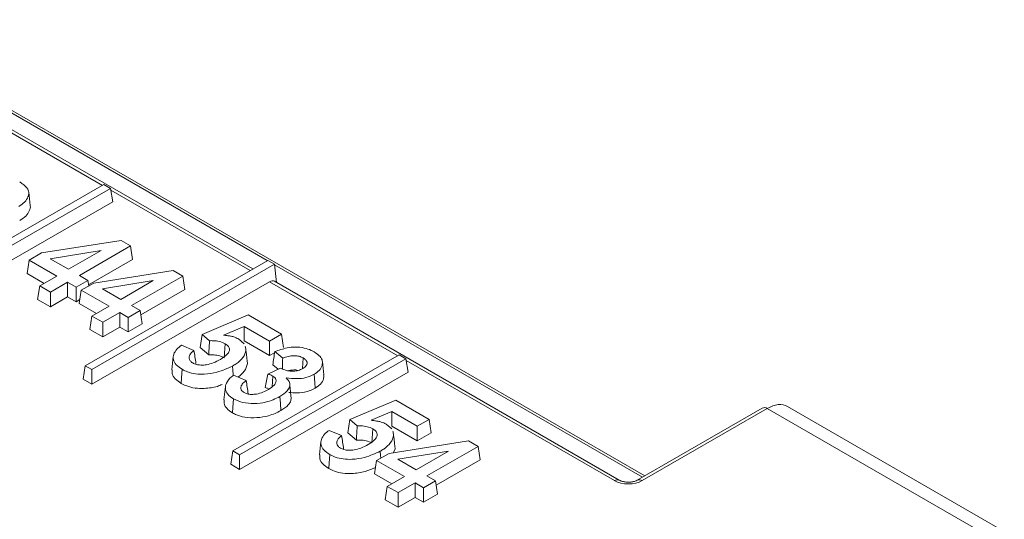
# Model space of a CAD drawing. Header units: millimetres. Extents: x 0 to 2100, y 0 to 1485.
# Tile 117 of 118: x 1744 to 1774, y 1338 to 1353. Entities that reach past the tile are written whole.
import ezdxf

# ---------------------------------------------------------------- set-up
doc = ezdxf.new("R2010")
doc.units = ezdxf.units.MM
doc.header["$LTSCALE"] = 5

msp = doc.modelspace()

# ---------------------------------------------------------------- linework, layer by layer
at = {"color": 7, "linetype": 'Continuous', "lineweight": 15}
for p, q in [((1751.283, 1345.476), (1738.468, 1352.874)), ((1763.203, 1339.181), (1739.161, 1353.06)), ((1746.751, 1348.044), (1741.687, 1345.121)), ((1746.954, 1347.927), (1746.751, 1348.044)), ((1741.89, 1345.003), (1746.954, 1347.927)), ((1744.508, 1347.404), (1744.464, 1347.811)), ((1746.954, 1347.927), (1747.016, 1347.519)), ((1741.89, 1344.559), (1747.016, 1347.519)), ((1744.854, 1345.964), (1747.27, 1346.342)), ((1747.27, 1346.342), (1747.56, 1346.175)), ((1744.473, 1345.744), (1744.854, 1345.964)), ((1746.663, 1346.035), (1745.119, 1345.786)), ((1745.676, 1345.465), (1746.663, 1346.035)), ((1747.56, 1346.175), (1746.003, 1345.276)), ((1747.56, 1346.175), (1747.622, 1345.766)), ((1744.473, 1345.744), (1744.411, 1345.336)), ((1745.316, 1345.257), (1744.473, 1345.744)), ((1745.119, 1345.786), (1745.676, 1345.465)), ((1751.731, 1345.735), (1746.177, 1342.529)), ((1747.622, 1345.766), (1746.283, 1344.993)), ((1746.38, 1342.411), (1751.934, 1345.618)), ((1751.731, 1345.735), (1751.934, 1345.618)), ((1752.001, 1345.062), (1751.934, 1345.618)), ((1744.932, 1345.035), (1744.411, 1345.336)), ((1746.443, 1345.046), (1748.859, 1345.424)), ((1748.859, 1345.424), (1749.149, 1345.257)), ((1744.797, 1344.958), (1745.316, 1345.257)), ((1745.644, 1345.068), (1745.125, 1344.769)), ((1745.903, 1344.918), (1745.644, 1345.068)), ((1745.644, 1345.068), (1745.644, 1344.624)), ((1746.263, 1345.126), (1745.903, 1344.918)), ((1746.003, 1345.276), (1746.263, 1345.126)), ((1746.062, 1344.827), (1746.443, 1345.046)), ((1746.263, 1345.126), (1746.288, 1344.957)), ((1746.38, 1341.967), (1751.783, 1345.086)), ((1748.252, 1345.118), (1746.708, 1344.869)), ((1747.265, 1344.548), (1748.252, 1345.118)), ((1749.149, 1345.257), (1747.592, 1344.359)), ((1749.149, 1345.257), (1749.211, 1344.849)), ((1762.422, 1339.046), (1751.938, 1345.098)), ((1744.797, 1344.958), (1744.735, 1344.549)), ((1745.125, 1344.769), (1744.797, 1344.958)), ((1745.125, 1344.769), (1745.125, 1344.325)), ((1745.903, 1344.918), (1745.903, 1344.475)), ((1746.062, 1344.827), (1746, 1344.418)), ((1746.905, 1344.34), (1746.062, 1344.827)), ((1746.708, 1344.869), (1747.265, 1344.548)), ((1749.211, 1344.849), (1747.872, 1344.076)), ((1745.125, 1344.325), (1744.735, 1344.549)), ((1745.644, 1344.624), (1745.125, 1344.325)), ((1745.903, 1344.475), (1745.644, 1344.624)), ((1746.019, 1344.541), (1745.903, 1344.475)), ((1746.521, 1344.118), (1746, 1344.418)), ((1746.386, 1344.04), (1746.905, 1344.34)), ((1747.233, 1344.151), (1746.714, 1343.851)), ((1747.492, 1344.001), (1747.233, 1344.151)), ((1747.233, 1344.151), (1747.233, 1343.707)), ((1747.852, 1344.209), (1747.492, 1344.001)), ((1747.592, 1344.359), (1747.852, 1344.209)), ((1747.852, 1344.209), (1747.914, 1343.801)), ((1746.386, 1344.04), (1746.325, 1343.632)), ((1746.714, 1343.851), (1746.386, 1344.04)), ((1746.714, 1343.851), (1746.714, 1343.407)), ((1747.492, 1344.001), (1747.492, 1343.557)), ((1747.914, 1343.801), (1747.492, 1343.557)), ((1749.739, 1343.483), (1751.135, 1344.073)), ((1751.135, 1344.073), (1752.147, 1343.489)), ((1746.714, 1343.407), (1746.325, 1343.632)), ((1747.233, 1343.707), (1746.714, 1343.407)), ((1747.492, 1343.557), (1747.233, 1343.707)), ((1749.739, 1343.483), (1749.68, 1343.081)), ((1749.961, 1343.291), (1749.739, 1343.483)), ((1751.017, 1343.726), (1750.39, 1343.46)), ((1751.017, 1343.726), (1751.013, 1343.284)), ((1751.788, 1343.281), (1751.017, 1343.726)), ((1752.147, 1343.489), (1751.788, 1343.281)), ((1752.147, 1343.489), (1752.209, 1343.081)), ((1750.438, 1343.199), (1750.408, 1342.773)), ((1750.84, 1343.345), (1751.012, 1343.199)), ((1751.788, 1342.837), (1751.013, 1343.284)), ((1751.788, 1343.281), (1751.788, 1342.837)), ((1749.105, 1343.155), (1749.488, 1342.997)), ((1749.938, 1342.857), (1749.68, 1343.081)), ((1751.059, 1343.063), (1751.054, 1343.117)), ((1751.941, 1342.926), (1751.788, 1342.837)), ((1752.186, 1342.758), (1751.946, 1342.958)), ((1748.86, 1342.813), (1748.817, 1342.406)), ((1755.731, 1342.86), (1750.667, 1339.936)), ((1750.87, 1339.819), (1755.935, 1342.743)), ((1752.808, 1342.767), (1752.786, 1342.449)), ((1753.437, 1342.251), (1753.394, 1342.658)), ((1755.935, 1342.743), (1755.731, 1342.86)), ((1755.935, 1342.743), (1755.997, 1342.335)), ((1746.177, 1342.529), (1746.115, 1342.12)), ((1746.177, 1342.529), (1746.38, 1342.411)), ((1746.38, 1342.411), (1746.38, 1341.967)), ((1750.87, 1339.375), (1755.997, 1342.335)), ((1751.734, 1342.275), (1752.12, 1342.457)), ((1752.046, 1342.422), (1751.885, 1342.556)), ((1746.115, 1342.12), (1746.38, 1341.967)), ((1750.693, 1342.237), (1751.076, 1342.08)), ((1751.888, 1342.212), (1751.864, 1341.891)), ((1750.444, 1341.893), (1750.4, 1341.486)), ((1752.447, 1341.522), (1752.403, 1341.932)), ((1754.229, 1340.891), (1755.625, 1341.481)), ((1755.625, 1341.481), (1756.637, 1340.897)), ((1755.507, 1341.134), (1754.88, 1340.868)), ((1755.507, 1341.134), (1755.503, 1340.692)), ((1756.278, 1340.689), (1755.507, 1341.134)), ((1766.769, 1341.239), (1762.969, 1339.046)), ((1766.919, 1341.225), (1763.119, 1339.031)), ((1773.718, 1337.3), (1766.919, 1341.225)), ((1774.13, 1337.484), (1767.534, 1341.292)), ((1754.229, 1340.891), (1754.17, 1340.488)), ((1754.451, 1340.699), (1754.229, 1340.891)), ((1756.637, 1340.897), (1756.278, 1340.689)), ((1756.637, 1340.897), (1756.699, 1340.488)), ((1753.595, 1340.562), (1753.978, 1340.405)), ((1754.428, 1340.264), (1754.17, 1340.488)), ((1754.929, 1340.607), (1754.898, 1340.18)), ((1755.33, 1340.753), (1755.502, 1340.607)), ((1756.278, 1340.245), (1755.503, 1340.692)), ((1755.55, 1340.471), (1755.544, 1340.525)), ((1756.278, 1340.689), (1756.278, 1340.245)), ((1756.699, 1340.488), (1756.278, 1340.245)), ((1753.351, 1340.221), (1753.307, 1339.814)), ((1755.423, 1339.862), (1757.84, 1340.24)), ((1757.84, 1340.24), (1758.129, 1340.073)), ((1750.667, 1339.936), (1750.605, 1339.528)), ((1750.667, 1339.936), (1750.87, 1339.819)), ((1755.602, 1340.002), (1755.555, 1339.883)), ((1757.233, 1339.933), (1755.689, 1339.685)), ((1756.245, 1339.363), (1757.233, 1339.933)), ((1758.129, 1340.073), (1756.573, 1339.174)), ((1758.129, 1340.073), (1758.191, 1339.665)), ((1750.87, 1339.819), (1750.87, 1339.375)), ((1755.042, 1339.642), (1754.98, 1339.234)), ((1755.042, 1339.642), (1755.423, 1339.862)), ((1755.886, 1339.156), (1755.042, 1339.642)), ((1755.689, 1339.685), (1756.245, 1339.363)), ((1758.191, 1339.665), (1756.852, 1338.892)), ((1750.605, 1339.528), (1750.87, 1339.375)), ((1755.501, 1338.934), (1754.98, 1339.234)), ((1755.367, 1338.856), (1755.886, 1339.156)), ((1756.832, 1339.025), (1756.472, 1338.817)), ((1756.573, 1339.174), (1756.832, 1339.025)), ((1756.832, 1339.025), (1756.894, 1338.616)), ((1755.367, 1338.856), (1755.305, 1338.448)), ((1755.694, 1338.667), (1755.367, 1338.856)), ((1756.213, 1338.967), (1755.694, 1338.667)), ((1756.472, 1338.817), (1756.213, 1338.967)), ((1756.213, 1338.967), (1756.213, 1338.523)), ((1756.472, 1338.817), (1756.472, 1338.373)), ((1755.694, 1338.223), (1755.305, 1338.448)), ((1755.694, 1338.667), (1755.694, 1338.223)), ((1756.213, 1338.523), (1755.694, 1338.223)), ((1756.472, 1338.373), (1756.213, 1338.523)), ((1756.894, 1338.616), (1756.472, 1338.373))]:
    msp.add_line(p, q, dxfattribs=at)
at = {"color": 8, "linetype": 'Continuous', "lineweight": 15}
for p, q in [((1751.717, 1345.727), (1739.036, 1353.047)), ((1746.705, 1348.018), (1742.473, 1350.46)), ((1751.195, 1345.425), (1746.963, 1347.868)), ((1763.13, 1339.138), (1751.936, 1345.6)), ((1755.685, 1342.833), (1751.783, 1345.086)), ((1762.272, 1339.031), (1755.944, 1342.684))]:
    msp.add_line(p, q, dxfattribs=at)
at = {"color": 7, "linetype": 'Continuous', "lineweight": 15, "flags": 128}
for points in [[(1751.068, 1343.003), (1751.082, 1342.881), (1751.095, 1342.758), (1751.112, 1342.594)], [(1749.131, 1342.419), (1749.121, 1342.291), (1749.112, 1342.163), (1749.1, 1341.992)], [(1750.662, 1342.519), (1750.671, 1342.391), (1750.68, 1342.263), (1750.683, 1342.229)], [(1753.146, 1342.268), (1753.155, 1342.14), (1753.164, 1342.012), (1753.176, 1341.842)], [(1750.692, 1341.517), (1750.683, 1341.389), (1750.674, 1341.262), (1750.661, 1341.091)], [(1752.101, 1341.59), (1752.116, 1341.377), (1752.132, 1341.164)], [(1755.559, 1340.411), (1755.572, 1340.289), (1755.585, 1340.166), (1755.602, 1340.002)], [(1755.152, 1339.927), (1755.161, 1339.799), (1755.167, 1339.714)], [(1753.621, 1339.827), (1753.612, 1339.699), (1753.602, 1339.571), (1753.59, 1339.4)]]:
    msp.add_lwpolyline(points, dxfattribs=at)
at = {"color": 7, "linetype": 'Continuous', "lineweight": 15}
msp.add_arc((1766.832, 1341.109), 0.145, 52.9592, 115.7303, dxfattribs=at)
at = {"color": 8, "linetype": 'Continuous', "lineweight": 15}
for centre, start, end in [((1762.359, 1338.915), 64.4148, 127.0264), ((1763.032, 1338.915), 52.9634, 115.688)]:
    msp.add_arc(centre, 0.145, start, end, dxfattribs=at)
at = {"color": 7, "linetype": 'Continuous', "lineweight": 15}
for centre, major_axis, ratio, start_param, end_param in [((1751.801, 1344.83), (0.128, 0.272), 0.625261, 6.231233, 7.01655), ((1766.884, 1340.224), (0.661, 1.062), 0.553965, 0.018384, 0.803701), ((1762.695, 1339.277), (0.6, 0), 0.578871, 3.92836, 5.496418)]:
    msp.add_ellipse(centre, major_axis=major_axis, ratio=ratio, start_param=start_param, end_param=end_param, dxfattribs=at)
for points, knots in [([(1744.188, 1348.121), (1744.273, 1348.064), (1744.412, 1347.97), (1744.48, 1347.802), (1744.446, 1347.654), (1744.352, 1347.502), (1744.223, 1347.416), (1744.158, 1347.373)], [0, 0, 0, 0, 0.267375, 0.432949, 0.598208, 0.795377, 1, 1, 1, 1]), ([(1744.505, 1347.404), (1744.506, 1347.4), (1744.527, 1347.349), (1744.481, 1347.235), (1744.389, 1347.079), (1744.255, 1346.99), (1744.189, 1346.947)], [0, 0, 0, 0, 0.023408, 0.313179, 0.660171, 1, 1, 1, 1]), ([(1749.961, 1343.291), (1749.958, 1343.231), (1749.95, 1343.086), (1749.942, 1342.942), (1749.938, 1342.857)], [0, 0, 0, 0, 0.4116985, 1, 1, 1, 1]), ([(1750.438, 1343.199), (1750.383, 1343.224), (1750.275, 1343.273), (1750.101, 1343.293), (1749.998, 1343.291), (1749.961, 1343.291)], [0, 0, 0, 0, 0.405311, 0.781683, 1, 1, 1, 1]), ([(1750.292, 1342.721), (1750.371, 1342.77), (1750.488, 1342.844), (1750.568, 1342.971), (1750.569, 1343.07), (1750.516, 1343.149), (1750.459, 1343.186), (1750.438, 1343.199)], [0, 0, 0, 0, 0.365615, 0.547296, 0.72993, 0.901776, 1, 1, 1, 1]), ([(1750.39, 1343.46), (1750.425, 1343.456), (1750.495, 1343.446), (1750.599, 1343.431), (1750.721, 1343.403), (1750.794, 1343.367), (1750.84, 1343.345)], [0, 0, 0, 0, 0.2164996, 0.4331178, 0.641229, 1, 1, 1, 1]), ([(1749.131, 1342.419), (1749.064, 1342.463), (1748.936, 1342.549), (1748.852, 1342.713), (1748.86, 1342.879), (1748.955, 1343.029), (1749.058, 1343.115), (1749.105, 1343.155)], [0, 0, 0, 0, 0.216571, 0.41591, 0.614881, 0.822161, 1, 1, 1, 1]), ([(1749.488, 1342.997), (1749.438, 1342.952), (1749.356, 1342.879), (1749.338, 1342.765), (1749.363, 1342.677), (1749.421, 1342.634), (1749.45, 1342.612)], [0, 0, 0, 0, 0.373667, 0.617545, 0.8042, 1, 1, 1, 1]), ([(1749.488, 1342.997), (1749.498, 1342.93), (1749.519, 1342.795), (1749.539, 1342.661), (1749.55, 1342.594)], [0, 0, 0, 0, 0.5, 1, 1, 1, 1]), ([(1751.068, 1343.003), (1751.048, 1342.927), (1751.007, 1342.774), (1750.824, 1342.618), (1750.698, 1342.541), (1750.662, 1342.519)], [0, 0, 0, 0, 0.417768, 0.834903, 1, 1, 1, 1]), ([(1751.041, 1343.115), (1751.053, 1343.09), (1751.071, 1343.053), (1751.069, 1343.015), (1751.068, 1343.003)], [0, 0, 0, 0, 0.6955796, 1, 1, 1, 1]), ([(1751.946, 1342.958), (1751.936, 1342.891), (1751.915, 1342.757), (1751.895, 1342.623), (1751.885, 1342.556)], [0, 0, 0, 0, 0.5, 1, 1, 1, 1]), ([(1751.946, 1342.958), (1752.067, 1343.001), (1752.263, 1343.071), (1752.58, 1343.105), (1752.84, 1343.077), (1753.027, 1343.014), (1753.117, 1342.965), (1753.147, 1342.949)], [0, 0, 0, 0, 0.320083, 0.518706, 0.718316, 0.907702, 1, 1, 1, 1]), ([(1753.147, 1342.949), (1753.214, 1342.904), (1753.333, 1342.824), (1753.404, 1342.676), (1753.389, 1342.528), (1753.314, 1342.383), (1753.199, 1342.304), (1753.146, 1342.268)], [0, 0, 0, 0, 0.231957, 0.413399, 0.594266, 0.81341, 1, 1, 1, 1]), ([(1749.45, 1342.612), (1749.485, 1342.596), (1749.556, 1342.562), (1749.707, 1342.544), (1749.889, 1342.556), (1750.098, 1342.616), (1750.223, 1342.683), (1750.292, 1342.721)], [0, 0, 0, 0, 0.138388, 0.28412, 0.467744, 0.703114, 1, 1, 1, 1]), ([(1750.408, 1342.773), (1750.351, 1342.798), (1750.247, 1342.844), (1750.075, 1342.86), (1749.977, 1342.858), (1749.938, 1342.857)], [0, 0, 0, 0, 0.415839, 0.768355, 1, 1, 1, 1]), ([(1751.112, 1342.594), (1751.092, 1342.514), (1751.055, 1342.363), (1750.898, 1342.24), (1750.824, 1342.183)], [0, 0, 0, 0, 0.532787, 1, 1, 1, 1]), ([(1752.186, 1342.758), (1752.185, 1342.683), (1752.182, 1342.574), (1752.18, 1342.464), (1752.179, 1342.429)], [0, 0, 0, 0, 0.675475, 1, 1, 1, 1]), ([(1752.808, 1342.767), (1752.769, 1342.785), (1752.689, 1342.822), (1752.54, 1342.837), (1752.38, 1342.825), (1752.265, 1342.791), (1752.2, 1342.763), (1752.186, 1342.758)], [0, 0, 0, 0, 0.221935, 0.443415, 0.644984, 0.925206, 1, 1, 1, 1]), ([(1752.796, 1342.444), (1752.837, 1342.472), (1752.903, 1342.517), (1752.934, 1342.599), (1752.92, 1342.669), (1752.873, 1342.727), (1752.826, 1342.756), (1752.808, 1342.767)], [0, 0, 0, 0, 0.295054, 0.484556, 0.673626, 0.874113, 1, 1, 1, 1]), ([(1749.1, 1341.992), (1749.034, 1342.037), (1748.904, 1342.125), (1748.812, 1342.274), (1748.823, 1342.368), (1748.827, 1342.406)], [0, 0, 0, 0, 0.3831239, 0.754109, 1, 1, 1, 1]), ([(1750.662, 1342.519), (1750.51, 1342.449), (1750.254, 1342.331), (1749.846, 1342.266), (1749.534, 1342.273), (1749.301, 1342.33), (1749.183, 1342.391), (1749.131, 1342.419)], [0, 0, 0, 0, 0.336732, 0.568731, 0.72257, 0.876726, 1, 1, 1, 1]), ([(1752.12, 1342.457), (1752.148, 1342.442), (1752.225, 1342.403), (1752.341, 1342.371), (1752.426, 1342.364), (1752.448, 1342.362)], [0, 0, 0, 0, 0.307316, 0.824625, 1, 1, 1, 1]), ([(1752.65, 1342.387), (1752.65, 1342.388), (1752.613, 1342.401), (1752.521, 1342.4), (1752.42, 1342.396), (1752.37, 1342.38), (1752.357, 1342.376)], [0, 0, 0, 0, 0.002039, 0.436748, 0.852707, 1, 1, 1, 1]), ([(1752.448, 1342.362), (1752.497, 1342.363), (1752.596, 1342.364), (1752.715, 1342.401), (1752.774, 1342.432), (1752.796, 1342.444)], [0, 0, 0, 0, 0.373178, 0.762977, 1, 1, 1, 1]), ([(1750.343, 1341.957), (1750.297, 1341.937), (1750.139, 1341.87), (1749.846, 1341.834), (1749.521, 1341.839), (1749.277, 1341.9), (1749.154, 1341.964), (1749.1, 1341.992)], [0, 0, 0, 0, 0.127709, 0.430873, 0.63518, 0.839865, 1, 1, 1, 1]), ([(1750.692, 1341.517), (1750.626, 1341.563), (1750.49, 1341.656), (1750.427, 1341.833), (1750.466, 1342.019), (1750.578, 1342.15), (1750.673, 1342.222), (1750.693, 1342.237)], [0, 0, 0, 0, 0.222048, 0.45733, 0.656678, 0.92699, 1, 1, 1, 1]), ([(1751.076, 1342.08), (1751.03, 1342.042), (1750.952, 1341.98), (1750.909, 1341.879), (1750.917, 1341.801), (1750.959, 1341.745), (1750.997, 1341.72), (1751.012, 1341.71)], [0, 0, 0, 0, 0.336276, 0.562905, 0.754067, 0.903808, 1, 1, 1, 1]), ([(1751.076, 1342.08), (1751.086, 1342.012), (1751.107, 1341.878), (1751.128, 1341.744), (1751.139, 1341.676)], [0, 0, 0, 0, 0.4999999, 1, 1, 1, 1]), ([(1751.734, 1342.275), (1751.721, 1342.206), (1751.695, 1342.069), (1751.668, 1341.931), (1751.654, 1341.862)], [0, 0, 0, 0, 0.499997, 1, 1, 1, 1]), ([(1751.888, 1342.212), (1751.871, 1342.221), (1751.825, 1342.246), (1751.769, 1342.264), (1751.734, 1342.275)], [0, 0, 0, 0, 0.369388, 1, 1, 1, 1]), ([(1751.751, 1341.803), (1751.817, 1341.846), (1751.92, 1341.913), (1751.984, 1342.025), (1751.987, 1342.104), (1751.952, 1342.168), (1751.909, 1342.198), (1751.888, 1342.212)], [0, 0, 0, 0, 0.36717, 0.575426, 0.749374, 0.878827, 1, 1, 1, 1]), ([(1752.295, 1342.158), (1752.337, 1342.112), (1752.413, 1342.026), (1752.403, 1341.885), (1752.317, 1341.733), (1752.184, 1341.645), (1752.101, 1341.59)], [0, 0, 0, 0, 0.24659, 0.451743, 0.655499, 1, 1, 1, 1]), ([(1753.146, 1342.268), (1753.066, 1342.23), (1752.91, 1342.156), (1752.598, 1342.125), (1752.398, 1342.147), (1752.295, 1342.158)], [0, 0, 0, 0, 0.334091, 0.654613, 1, 1, 1, 1]), ([(1753.432, 1342.251), (1753.433, 1342.211), (1753.437, 1342.113), (1753.355, 1341.966), (1753.234, 1341.882), (1753.176, 1341.842)], [0, 0, 0, 0, 0.268442, 0.653597, 1, 1, 1, 1]), ([(1751.012, 1341.71), (1751.041, 1341.697), (1751.106, 1341.666), (1751.243, 1341.651), (1751.412, 1341.666), (1751.592, 1341.718), (1751.698, 1341.775), (1751.751, 1341.803)], [0, 0, 0, 0, 0.134433, 0.295688, 0.480181, 0.741981, 1, 1, 1, 1]), ([(1751.747, 1341.834), (1751.746, 1341.834), (1751.717, 1341.845), (1751.685, 1341.853), (1751.654, 1341.862)], [0, 0, 0, 0, 0.028229, 1, 1, 1, 1]), ([(1753.176, 1341.842), (1753.097, 1341.804), (1752.937, 1341.728), (1752.642, 1341.693), (1752.457, 1341.709), (1752.375, 1341.716)], [0, 0, 0, 0, 0.351817, 0.711628, 1, 1, 1, 1]), ([(1750.661, 1341.091), (1750.596, 1341.136), (1750.469, 1341.224), (1750.393, 1341.368), (1750.406, 1341.455), (1750.411, 1341.486)], [0, 0, 0, 0, 0.403768, 0.7844367, 1, 1, 1, 1]), ([(1752.101, 1341.59), (1751.963, 1341.524), (1751.734, 1341.414), (1751.322, 1341.37), (1750.965, 1341.393), (1750.782, 1341.477), (1750.692, 1341.517)], [0, 0, 0, 0, 0.335593, 0.56019, 0.785444, 1, 1, 1, 1]), ([(1752.439, 1341.523), (1752.438, 1341.504), (1752.437, 1341.44), (1752.348, 1341.309), (1752.214, 1341.219), (1752.132, 1341.164)], [0, 0, 0, 0, 0.13612, 0.467244, 1, 1, 1, 1]), ([(1752.132, 1341.164), (1752.014, 1341.105), (1751.801, 1341), (1751.404, 1340.938), (1751.06, 1340.95), (1750.809, 1341.014), (1750.701, 1341.07), (1750.661, 1341.091)], [0, 0, 0, 0, 0.281085, 0.507772, 0.734642, 0.901477, 1, 1, 1, 1]), ([(1754.88, 1340.868), (1754.915, 1340.864), (1754.986, 1340.854), (1755.089, 1340.839), (1755.211, 1340.811), (1755.284, 1340.775), (1755.33, 1340.753)], [0, 0, 0, 0, 0.2165, 0.433118, 0.641229, 1, 1, 1, 1]), ([(1753.621, 1339.827), (1753.554, 1339.871), (1753.426, 1339.957), (1753.342, 1340.121), (1753.35, 1340.286), (1753.445, 1340.437), (1753.548, 1340.523), (1753.595, 1340.562)], [0, 0, 0, 0, 0.216571, 0.41591, 0.614881, 0.822161, 1, 1, 1, 1]), ([(1754.451, 1340.699), (1754.448, 1340.639), (1754.44, 1340.494), (1754.433, 1340.35), (1754.428, 1340.264)], [0, 0, 0, 0, 0.411699, 1, 1, 1, 1]), ([(1754.929, 1340.607), (1754.873, 1340.632), (1754.766, 1340.681), (1754.591, 1340.701), (1754.488, 1340.699), (1754.451, 1340.699)], [0, 0, 0, 0, 0.4053114, 0.7816829, 1, 1, 1, 1]), ([(1754.782, 1340.129), (1754.861, 1340.178), (1754.979, 1340.252), (1755.058, 1340.379), (1755.06, 1340.478), (1755.006, 1340.557), (1754.949, 1340.593), (1754.929, 1340.607)], [0, 0, 0, 0, 0.365615, 0.547296, 0.72993, 0.901776, 1, 1, 1, 1]), ([(1755.531, 1340.523), (1755.544, 1340.498), (1755.561, 1340.461), (1755.559, 1340.423), (1755.559, 1340.411)], [0, 0, 0, 0, 0.69558, 1, 1, 1, 1]), ([(1753.978, 1340.405), (1753.928, 1340.36), (1753.846, 1340.287), (1753.828, 1340.173), (1753.853, 1340.085), (1753.911, 1340.042), (1753.94, 1340.02)], [0, 0, 0, 0, 0.373667, 0.617545, 0.8042, 1, 1, 1, 1]), ([(1753.978, 1340.405), (1753.988, 1340.337), (1754.009, 1340.203), (1754.03, 1340.069), (1754.04, 1340.002)], [0, 0, 0, 0, 0.5, 1, 1, 1, 1]), ([(1754.898, 1340.18), (1754.841, 1340.206), (1754.737, 1340.252), (1754.565, 1340.268), (1754.467, 1340.265), (1754.428, 1340.264)], [0, 0, 0, 0, 0.415839, 0.768355, 1, 1, 1, 1]), ([(1755.559, 1340.411), (1755.538, 1340.335), (1755.497, 1340.182), (1755.314, 1340.026), (1755.188, 1339.949), (1755.152, 1339.927)], [0, 0, 0, 0, 0.417768, 0.834903, 1, 1, 1, 1]), ([(1755.152, 1339.927), (1755, 1339.857), (1754.744, 1339.739), (1754.336, 1339.674), (1754.024, 1339.681), (1753.791, 1339.738), (1753.673, 1339.799), (1753.621, 1339.827)], [0, 0, 0, 0, 0.336732, 0.568731, 0.72257, 0.876726, 1, 1, 1, 1]), ([(1753.94, 1340.02), (1753.975, 1340.004), (1754.046, 1339.97), (1754.197, 1339.952), (1754.379, 1339.964), (1754.588, 1340.024), (1754.713, 1340.091), (1754.782, 1340.129)], [0, 0, 0, 0, 0.138388, 0.28412, 0.467744, 0.703114, 1, 1, 1, 1]), ([(1753.59, 1339.4), (1753.524, 1339.445), (1753.394, 1339.532), (1753.303, 1339.682), (1753.313, 1339.776), (1753.318, 1339.814)], [0, 0, 0, 0, 0.383124, 0.754109, 1, 1, 1, 1]), ([(1755.011, 1339.434), (1754.908, 1339.388), (1754.696, 1339.292), (1754.337, 1339.241), (1754.011, 1339.248), (1753.767, 1339.308), (1753.644, 1339.372), (1753.59, 1339.4)], [0, 0, 0, 0, 0.246303, 0.50825, 0.68478, 0.861636, 1, 1, 1, 1]), ([(1762.969, 1339.046), (1762.949, 1339.035), (1762.907, 1339.015), (1762.807, 1338.99), (1762.69, 1338.981), (1762.573, 1338.992), (1762.478, 1339.017), (1762.439, 1339.037), (1762.422, 1339.046)], [0, 0, 0, 0, 0.161885, 0.326224, 0.505292, 0.692512, 0.859321, 1, 1, 1, 1])]:
    msp.add_open_spline(points, degree=3, knots=knots, dxfattribs=at)

doc.saveas('drawing.dxf')
